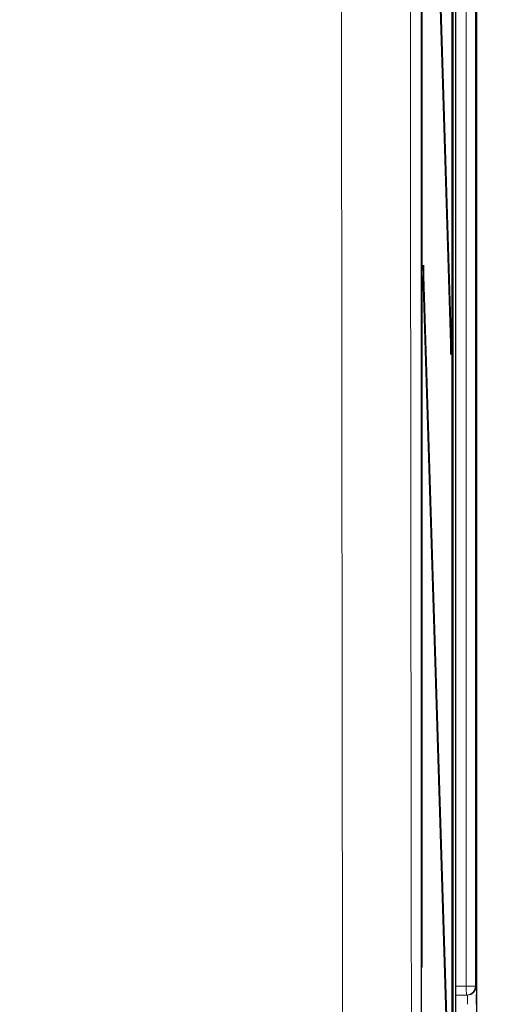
# Paper-space layout 'Blatt3' of a CAD drawing. Header units: millimetres. Extents: x 5 to 418, y 2 to 292.
# Tile 23 of 56: x 120.49 to 129.26, y 145.71 to 163.66. Entities that reach past the tile are written whole.
import ezdxf

# ---------------------------------------------------------------- set-up
doc = ezdxf.new("R2010")
doc.units = ezdxf.units.MM
doc.layers.add('SLD-0', color=7, linetype='Continuous')
doc.styles.add('SLDTEXTSTYLE0', font='TXT', dxfattribs={"width": 0.605})
doc.dimstyles.new('SLDDIMSTYLE1', dxfattribs={"dimtxt": 3.5, "dimasz": 3.302, "dimexe": 0, "dimexo": 0.0625, "dimgap": 0.875, "dimtad": 1, "dimdec": 1, "dimlfac": 3, "dimrnd": 1e-09, "dimzin": 12, "dimdsep": 46, "dimtxsty": 'SLDTEXTSTYLE0', "dimsah": 1, "dimcen": 0.09, "dimadec": 0, "dimazin": 3, "dimtfac": 1, "dimtofl": 0, "dimtmove": 0, "dimatfit": 3, "dimfxl": 1, "dimfrac": 2, "dimtolj": 1, "dimtzin": 12, "dimarcsym": 0})

# ---------------------------------------------------------------- blocks, each defined once
blk = doc.blocks.new('_D_14')
at = {"layer": 'SLD-0', "color": 7}
for p, q in [((127.324, 252.29), (144.373, 252.29)), ((143.373, 252.29), (143.373, 92.39)), ((120.491, 92.39), (144.373, 92.39))]:
    blk.add_line(p, q, dxfattribs=at)
for centre, start, end in [((140.687, 172.984), 63.4349, 116.5651), ((140.687, 171.696), 243.4349, 296.5651)]:
    blk.add_arc(centre, 6.006, start, end, dxfattribs=at)
for points in [[(143.373, 252.29), (142.865, 248.988), (143.881, 248.988)], [(143.373, 92.39), (143.881, 95.692), (142.865, 95.692)]]:
    blk.add_solid(points, dxfattribs=at)
at = {"layer": 'SLD-0', "color": 7, "insert": (138.861, 166.324), "char_height": 3.5, "attachment_point": 1, "rotation": 90, "style": 'SLDTEXTSTYLE0'}
blk.add_mtext('479,7', dxfattribs=at)

psp = doc.layouts.new('Blatt3')

# ---------------------------------------------------------------- linework, layer by layer
at = {"color": 7, "linetype": 'Continuous', "lineweight": 25}
for p, q in [((128.824, 245.223), (128.824, 134.5564)), ((127.8183, 145.2288), (127.8183, 244.5509)), ((127.8253, 239.7231), (127.8253, 146.3897)), ((127.8333, 146.3897), (127.8333, 239.7231)), ((128.3818, 139.7231), (128.3818, 239.7231)), ((128.3897, 239.7231), (128.3897, 139.7231)), ((128.4485, 134.3897), (128.4485, 239.4899)), ((128.362, 157.9317), (127.8569, 174.1826)), ((127.853, 173.8073), (128.3581, 157.5564)), ((127.8569, 159.1826), (127.853, 158.8073)), ((128.362, 142.9317), (127.8569, 159.1826)), ((127.853, 158.8073), (128.3581, 142.5564)), ((128.362, 157.9317), (128.3469, 157.9163)), ((128.3581, 157.5564), (128.362, 157.9317)), ((127.8333, 146.3897), (127.8253, 146.3897)), ((128.6399, 145.8765), (128.4485, 145.8731)), ((128.6544, 145.8767), (128.6399, 145.8765))]:
    psp.add_line(p, q, dxfattribs=at)
at = {"color": 7, "linetype": 'Continuous', "lineweight": 18}
for p, q in [((128.824, 134.5564), (128.824, 245.223)), ((128.637, 146.0431), (128.637, 184.3196)), ((128.8037, 184.3196), (128.8037, 146.0431)), ((128.4485, 146.0398), (128.637, 146.0431)), ((128.8037, 146.0431), (128.637, 146.0431)), ((128.8037, 146.0431), (128.8182, 146.0434))]:
    psp.add_line(p, q, dxfattribs=at)
at = {"color": 7, "linetype": 'Continuous', "lineweight": 18, "flags": 128}
psp.add_lwpolyline([(128.6399, 145.8765), (128.6399, 145.8797), (128.6397, 145.8892), (128.6395, 145.9046), (128.6391, 145.9253), (128.6387, 145.9505), (128.6382, 145.9794), (128.6376, 146.0106), (128.637, 146.0431)], dxfattribs=at)
at = {"color": 7, "linetype": 'Continuous', "lineweight": 18}
for centre, start, end in [((128.637, 146.0431), 271.00444, 0.0034), ((128.6515, 146.0434), 271.00532, 0.00338)]:
    psp.add_arc(centre, 0.1667, start, end, dxfattribs=at)
for centre, major_axis, ratio, start_param, end_param in [((128.8182, 145.71), (0, 0.3334), 0.0174604, 5.2567119, 6.2834903), ((128.6515, 145.71), (0.0029, 0.1667), 0.0523172, 4.7145255, 6.2850173)]:
    psp.add_ellipse(centre, major_axis=major_axis, ratio=ratio, start_param=start_param, end_param=end_param, dxfattribs=at)
at = {"color": 7, "linetype": 'Continuous', "lineweight": 25}
psp.add_ellipse((128.8182, 145.71), major_axis=(0, 0.3334), ratio=0.0174604, start_param=4.7129985, end_param=5.2567119, dxfattribs=at)
at = {"color": 7, "linetype": 'Continuous', "lineweight": 18}
for points, knots in [([(127.5984, 194.2842), (127.6, 190.595), (127.602, 185.8806), (127.6077, 176.399), (127.6154, 165.8396), (127.6266, 154.2634), (127.6344, 147.4562), (127.6368, 145.4103)], [0, 0, 0, 0, 0.2262695, 0.2891517, 0.581705, 0.8742772, 1, 1, 1, 1]), ([(126.3804, 145.3312), (126.378, 147.3794), (126.3701, 154.1939), (126.3591, 165.7829), (126.3484, 180.0087), (126.3442, 189.4672), (126.342, 194.1507)], [0, 0, 0, 0, 0.1260003, 0.4192179, 0.7124168, 1, 1, 1, 1])]:
    psp.add_open_spline(points, degree=3, knots=knots, dxfattribs=at)

# ---------------------------------------------------------------- dimensions: what is measured, and where the dimension line sits
at = {"layer": 'SLD-0', "color": 7}
dim = psp.add_linear_dim(base=(143.3729, 92.3897), p1=(127.3241, 252.2897), p2=(120.4908, 92.3897), angle=90, text='(<>)', dimstyle='SLDDIMSTYLE1', dxfattribs=at)
dim.commit()
dim.dimension.update_dxf_attribs({"geometry": '_D_14', "text_midpoint": (143.3729, 172.3397), "dimtype": 160})

doc.saveas('drawing.dxf')
